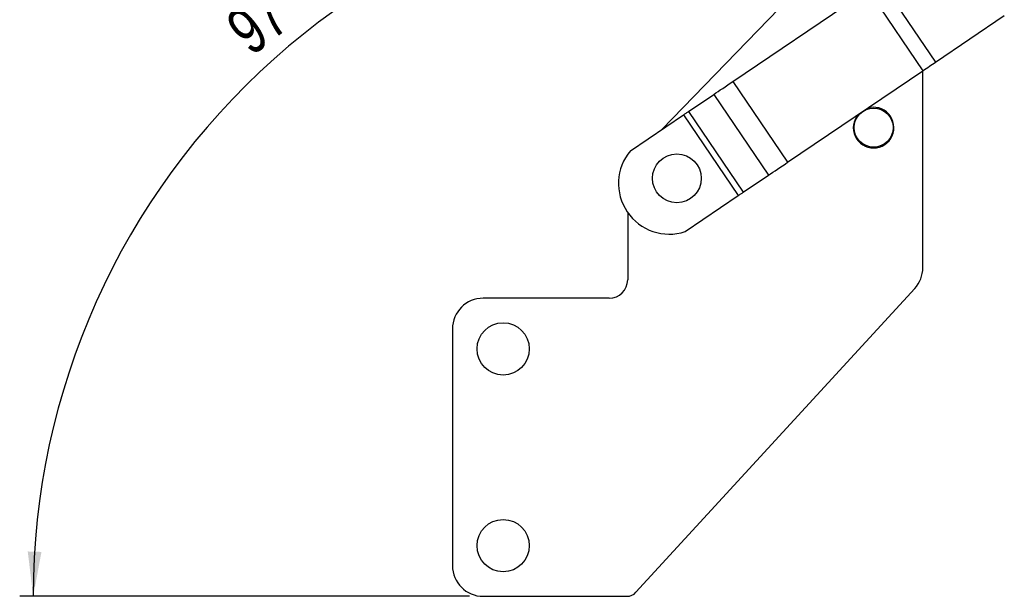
# Model space of a CAD drawing. Extents: x -800 to 11680, y 45 to 1082.
# Tile 3 of 14: x 47 to 120, y 235 to 277. Entities that reach past the tile are written whole.
import ezdxf

# ---------------------------------------------------------------- set-up
doc = ezdxf.new("R2010")
doc.units = 0
doc.layers.get('0').update_dxf_attribs({"linetype": 'CONTINUOUS'})
doc.styles.add('SLDTEXTSTYLE0', font='TXT', dxfattribs={"width": 0.75})
doc.dimstyles.new('SLDDIMSTYLE4', dxfattribs={"dimtxt": 3.5, "dimasz": 3.302, "dimexe": 0, "dimexo": 0.0625, "dimgap": 0.875, "dimtad": 1, "dimdec": 4, "dimlfac": 2.2, "dimzin": 12, "dimtxsty": 'SLDTEXTSTYLE0', "dimsah": 1, "dimcen": 0.09, "dimazin": 3, "dimtfac": 1, "dimtdec": 0, "dimtofl": 0, "dimtmove": 0, "dimatfit": 3, "dimtolj": 1, "dimtzin": 12})

# ---------------------------------------------------------------- blocks, each defined once
blk = doc.blocks.new('_D_7')
at = {"color": 179, "linetype": 'CONTINUOUS'}
for p, q in [((108.928, 300.16), (107.369, 286.573)), ((80.425, 234.662), (47.161, 234.662))]:
    blk.add_line(p, q, dxfattribs=at)
blk.add_arc((101.412, 234.662), 53.251, 83.45397, 180, dxfattribs=at)
for points in [[(107.483, 287.566), (104.235, 288.347), (104.15, 287.334)], [(48.161, 234.662), (48.771, 237.947), (47.756, 237.978)]]:
    blk.add_solid(points, dxfattribs=at)
at = {"color": 179, "linetype": 'CONTINUOUS', "insert": (62.145, 277.313, 0.045), "char_height": 3.5, "attachment_point": 1, "rotation": 37.74532, "style": 'SLDTEXTSTYLE0'}
blk.add_mtext('97°', dxfattribs=at)

msp = doc.modelspace()

# ---------------------------------------------------------------- linework, layer by layer
at = {"color": 7, "linetype": 'CONTINUOUS'}
for p, q in [((107.676449, 282.646474), (94.625557, 269.171799)), ((110.817939, 280.13756), (114.864141, 274.162814)), ((99.883641, 272.732665), (109.881473, 279.50337)), ((109.881473, 279.50337), (113.927675, 273.528623)), ((114.864141, 274.162814), (119.949765, 277.606886)), ((103.929843, 266.757919), (113.927675, 273.528623)), ((113.924856, 258.955754), (113.924856, 273.526714)), ((99.883641, 272.732665), (103.929843, 266.757919)), ((96.607123, 270.513751), (98.475275, 271.778896)), ((98.475275, 271.778896), (102.521477, 265.804149)), ((92.308579, 267.602703), (96.239723, 270.264941)), ((96.239723, 270.264941), (100.285925, 264.290195)), ((96.607123, 270.513751), (100.653325, 264.539004)), ((100.653325, 264.539004), (102.521477, 265.804149)), ((96.354781, 261.627956), (100.285925, 264.290195)), ((92.106674, 263.037896), (92.106674, 258.071125)), ((92.717781, 234.956535), (113.326803, 257.41928)), ((90.743038, 256.707489), (81.424856, 256.707489)), ((79.152129, 254.434761), (79.152129, 236.934762)), ((81.424856, 234.662034), (92.047911, 234.662034))]:
    msp.add_line(p, q, dxfattribs=at)
at = {"color": 7, "linetype": 'CONTINUOUS', "flags": 128}
for points in [[(113.927675, 273.528623), (114.048671, 273.610563), (114.169288, 273.692247), (114.289149, 273.773419), (114.407879, 273.853826), (114.525107, 273.933214), (114.640466, 274.011338), (114.753594, 274.08795), (114.864141, 274.162814)], [(98.475275, 271.778896), (98.626149, 271.88107), (98.786883, 271.989922), (98.956216, 272.104597), (99.132821, 272.224197), (99.315313, 272.347784), (99.502262, 272.474389), (99.692201, 272.603019), (99.883641, 272.732665)], [(96.239723, 270.264941), (96.289664, 270.298762), (96.339213, 270.332318), (96.387983, 270.365345), (96.435589, 270.397585), (96.48166, 270.428785), (96.525834, 270.4587), (96.567765, 270.487096), (96.607123, 270.513751)], [(102.521477, 265.804149), (102.672351, 265.906323), (102.833084, 266.015175), (103.002417, 266.12985), (103.179022, 266.24945), (103.361515, 266.373038), (103.548464, 266.499642), (103.738403, 266.628272), (103.929843, 266.757919)], [(100.285925, 264.290195), (100.335866, 264.324015), (100.385415, 264.357571), (100.434185, 264.390598), (100.481791, 264.422838), (100.527862, 264.454038), (100.572036, 264.483954), (100.613966, 264.51235), (100.653325, 264.539004)]]:
    msp.add_lwpolyline(points, dxfattribs=at)
at = {"color": 7, "linetype": 'CONTINUOUS'}
for centre, radius in [((110.288492, 269.321125), 1.443182), ((95.743038, 265.571125), 1.803977), ((82.902129, 252.957489), 1.931818), ((82.902129, 238.412034), 1.931818)]:
    msp.add_circle(centre, radius, dxfattribs=at)
for centre, radius, start, end in [((110.288492, 269.321125), 1.5, 270, 108.28618245), ((110.288492, 269.321125), 1.5, 139.92688821, 270), ((95.178617, 265.18889), 3.750148, 139.93486435, 288.27820631), ((111.652129, 258.955754), 2.272727, 317.46437364, 0), ((90.743038, 258.071125), 1.363636, 270, 0), ((81.424856, 254.434761), 2.272727, 90, 180), ((81.424856, 236.934761), 2.272727, 180, 270), ((92.047911, 235.571125), 0.909091, 270, 317.46437364)]:
    msp.add_arc(centre, radius, start, end, dxfattribs=at)

# ---------------------------------------------------------------- dimensions: what is measured, and where the dimension line sits
at = {"color": 179, "linetype": 'CONTINUOUS'}
dim = msp.add_angular_dim_2l(base=(65.969379, 274.404686), line1=((109.042227, 301.153379), (114.845933, 351.730572)), line2=((81.424856, 234.662034), (92.047911, 234.662034)), dimstyle='SLDDIMSTYLE4', dxfattribs=at)
dim.commit()
dim.dimension.update_dxf_attribs({"geometry": '_D_7', "text_midpoint": (68.814547, 276.769825), "dimtype": 162})

doc.saveas('drawing.dxf')
